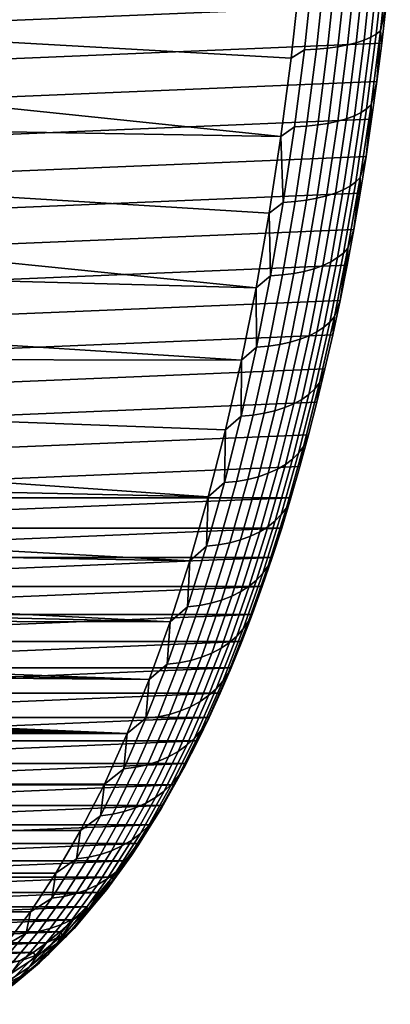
# Model space of a CAD drawing. Header units: metres. Extents: x -22 to 244, y -22 to 22.
# Tile 147 of 154: x 240.24 to 244.2, y -15.41 to -4.87. Entities that reach past the tile are written whole.
import ezdxf

# ---------------------------------------------------------------- set-up
doc = ezdxf.new("R2010")
doc.units = ezdxf.units.M
doc.layers.add('solid_10_151_023_XXX', color=7, linetype='CONTINUOUS')

msp = doc.modelspace()

# ---------------------------------------------------------------- linework, layer by layer
at = {"layer": 'solid_10_151_023_XXX'}
for points in [[(244.13887, -4.212225, 203.481781), (244.051758, -5.026424, 203.721085), (243.992706, -5.060098, 203.595215), (244.080399, -4.240445, 203.354309)], [(244.051758, -5.026424, 203.721085), (244.13887, -4.212225, 203.481781), (244.184692, -4.18158, 203.6138), (244.098236, -4.989854, 203.851364)], [(244.098236, -4.989854, 203.851364), (244.184692, -4.18158, 203.6138), (244.158737, -4.711983, 203.908417)], [(244.202744, -4.295932, 203.787537), (234.23877, -4.711983, 231.163315), (234.286819, -5.1242, 231.031311), (244.158737, -4.711983, 203.908417)], [(243.834991, -4.308103, 203.010361), (243.745911, -5.140833, 203.255112), (243.642929, -5.160167, 203.1577), (243.732361, -4.324304, 202.912033)], [(243.927765, -4.288602, 203.117523), (243.839081, -5.117564, 203.36116), (243.745911, -5.140833, 203.255112), (243.834991, -4.308103, 203.010361)], [(244.009811, -4.265981, 203.232513), (243.9216, -5.09057, 203.474869), (243.839081, -5.117564, 203.36116), (243.927765, -4.288602, 203.117523)], [(244.080399, -4.240445, 203.354309), (243.992706, -5.060098, 203.595215), (243.9216, -5.09057, 203.474869), (244.009811, -4.265981, 203.232513)], [(237.364258, -4.404583, 200.499207), (243.235611, -4.429332, 202.643768), (243.142395, -5.28444, 202.899872), (237.123276, -4.944834, 200.587158)], [(243.374908, -4.351803, 202.678452), (243.284912, -5.192981, 202.925674), (243.142395, -5.28444, 202.899872), (243.235611, -4.429332, 202.643768)], [(243.501251, -4.346254, 202.745316), (243.411392, -5.186359, 202.992233), (243.284912, -5.192981, 202.925674), (243.374908, -4.351803, 202.678452)], [(243.620773, -4.33706, 202.82341), (243.531082, -5.175388, 203.069809), (243.411392, -5.186359, 202.992233), (243.501251, -4.346254, 202.745316)], [(243.732361, -4.324304, 202.912033), (243.642929, -5.160167, 203.1577), (243.531082, -5.175388, 203.069809), (243.620773, -4.33706, 202.82341)], [(244.158737, -4.711983, 203.908417), (234.286819, -5.1242, 231.031311), (234.338867, -5.532202, 230.888306), (244.110703, -5.1242, 204.040421)], [(244.098236, -4.989854, 203.851364), (244.158737, -4.711983, 203.908417), (244.110703, -5.1242, 204.040421)], [(237.123276, -4.944834, 200.587158), (243.142395, -5.28444, 202.899872), (243.032928, -6.122859, 203.200607), (236.851685, -5.480135, 200.684631)], [(244.051758, -5.026424, 203.721085), (243.949463, -5.825357, 204.002182), (243.889709, -5.864384, 203.878174), (243.992706, -5.060098, 203.595215)], [(243.949463, -5.825357, 204.002182), (244.051758, -5.026424, 203.721085), (244.098236, -4.989854, 203.851364), (243.996674, -5.782975, 204.130402)], [(243.996674, -5.782975, 204.130402), (244.098236, -4.989854, 203.851364), (244.058655, -5.532202, 204.183426)], [(244.098236, -4.989854, 203.851364), (244.110703, -5.1242, 204.040421), (244.058655, -5.532202, 204.183426)], [(244.110703, -5.1242, 204.040421), (234.338867, -5.532202, 230.888306), (234.394882, -5.935711, 230.734421), (244.058655, -5.532202, 204.183426)], [(243.642929, -5.160167, 203.1577), (243.537903, -5.980358, 203.446274), (243.425751, -5.997999, 203.359222), (243.531082, -5.175388, 203.069809)], [(243.745911, -5.140833, 203.255112), (243.641281, -5.957952, 203.542603), (243.537903, -5.980358, 203.446274), (243.642929, -5.160167, 203.1577)], [(243.839081, -5.117564, 203.36116), (243.734924, -5.930984, 203.647339), (243.641281, -5.957952, 203.542603), (243.745911, -5.140833, 203.255112)], [(243.9216, -5.09057, 203.474869), (243.817993, -5.8997, 203.759537), (243.734924, -5.930984, 203.647339), (243.839081, -5.117564, 203.36116)], [(243.992706, -5.060098, 203.595215), (243.889709, -5.864384, 203.878174), (243.817993, -5.8997, 203.759537), (243.9216, -5.09057, 203.474869)], [(243.284912, -5.192981, 202.925674), (243.179214, -6.018388, 203.21608), (243.032928, -6.122859, 203.200607), (243.142395, -5.28444, 202.899872)], [(243.411392, -5.186359, 202.992233), (243.305817, -6.010714, 203.282272), (243.179214, -6.018388, 203.21608), (243.284912, -5.192981, 202.925674)], [(243.531082, -5.175388, 203.069809), (243.425751, -5.997999, 203.359222), (243.305817, -6.010714, 203.282272), (243.411392, -5.186359, 202.992233)], [(244.058655, -5.532202, 204.183426), (234.394882, -5.935711, 230.734421), (234.454803, -6.334379, 230.569748), (244.00264, -5.935711, 204.337326)], [(236.548965, -6.009327, 200.791138), (236.851685, -5.480135, 200.684631), (243.032928, -6.122859, 203.200607)], [(243.996674, -5.782975, 204.130402), (244.058655, -5.532202, 204.183426), (244.00264, -5.935711, 204.337326)], [(243.832245, -6.606599, 204.324188), (243.949463, -5.825357, 204.002182), (243.996674, -5.782975, 204.130402), (243.88031, -6.558534, 204.450073)], [(243.88031, -6.558534, 204.450073), (243.996674, -5.782975, 204.130402), (243.942703, -6.334379, 204.501984)], [(243.996674, -5.782975, 204.130402), (244.00264, -5.935711, 204.337326), (243.942703, -6.334379, 204.501984)], [(243.889709, -5.864384, 203.878174), (243.771729, -6.650859, 204.202362), (243.69928, -6.690912, 204.085678), (243.817993, -5.8997, 203.759537)], [(243.949463, -5.825357, 204.002182), (243.832245, -6.606599, 204.324188), (243.771729, -6.650859, 204.202362), (243.889709, -5.864384, 203.878174)], [(244.00264, -5.935711, 204.337326), (234.454803, -6.334379, 230.569748), (234.518616, -6.727903, 230.394455), (243.942703, -6.334379, 204.501984)], [(243.425751, -5.997999, 203.359222), (243.305069, -6.802394, 203.690796), (243.184891, -6.816814, 203.614532), (243.305817, -6.010714, 203.282272)], [(243.537903, -5.980358, 203.446274), (243.417587, -6.782387, 203.776855), (243.305069, -6.802394, 203.690796), (243.425751, -5.997999, 203.359222)], [(243.641281, -5.957952, 203.542603), (243.521408, -6.756976, 203.871948), (243.417587, -6.782387, 203.776855), (243.537903, -5.980358, 203.446274)], [(243.734924, -5.930984, 203.647339), (243.615585, -6.726391, 203.975204), (243.521408, -6.756976, 203.871948), (243.641281, -5.957952, 203.542603)], [(243.817993, -5.8997, 203.759537), (243.69928, -6.690912, 204.085678), (243.615585, -6.726391, 203.975204), (243.734924, -5.930984, 203.647339)], [(236.548965, -6.009327, 200.791138), (243.032928, -6.122859, 203.200607), (242.907578, -6.941963, 203.545013), (236.214783, -6.530899, 200.90596)], [(243.179214, -6.018388, 203.21608), (243.058136, -6.825517, 203.548767), (243.032928, -6.122859, 203.200607)], [(243.305817, -6.010714, 203.282272), (243.184891, -6.816814, 203.614532), (243.058136, -6.825517, 203.548767), (243.179214, -6.018388, 203.21608)], [(243.058136, -6.825517, 203.548767), (242.907578, -6.941963, 203.545013), (243.032928, -6.122859, 203.200607)], [(243.942703, -6.334379, 204.501984), (234.518616, -6.727903, 230.394455), (234.586227, -7.115896, 230.208679), (243.878891, -6.727903, 204.677277)], [(243.88031, -6.558534, 204.450073), (243.942703, -6.334379, 204.501984), (243.878891, -6.727903, 204.677277)], [(236.214783, -6.530899, 200.90596), (242.907578, -6.941963, 203.545013), (242.766708, -7.739284, 203.932068), (235.849075, -7.04295, 201.028152)], [(243.832245, -6.606599, 204.324188), (243.7005, -7.367777, 204.686172), (243.639099, -7.417137, 204.566757), (243.771729, -6.650859, 204.202362)], [(243.7005, -7.367777, 204.686172), (243.832245, -6.606599, 204.324188), (243.88031, -6.558534, 204.450073), (243.749527, -7.314174, 204.809418)], [(243.749527, -7.314174, 204.809418), (243.88031, -6.558534, 204.450073), (243.811279, -7.115896, 204.863052)], [(243.88031, -6.558534, 204.450073), (243.878891, -6.727903, 204.677277), (243.811279, -7.115896, 204.863052)], [(243.878891, -6.727903, 204.677277), (234.586227, -7.115896, 230.208679), (234.657608, -7.498089, 230.012573), (243.811279, -7.115896, 204.863052)], [(243.615585, -6.726391, 203.975204), (243.481461, -7.501371, 204.343735), (243.386658, -7.53548, 204.242157), (243.521408, -6.756976, 203.871948)], [(243.69928, -6.690912, 204.085678), (243.565857, -7.461803, 204.452255), (243.481461, -7.501371, 204.343735), (243.615585, -6.726391, 203.975204)], [(243.771729, -6.650859, 204.202362), (243.639099, -7.417137, 204.566757), (243.565857, -7.461803, 204.452255), (243.69928, -6.690912, 204.085678)], [(243.058136, -6.825517, 203.548767), (242.922028, -7.611917, 203.922729), (242.907578, -6.941963, 203.545013)], [(243.184891, -6.816814, 203.614532), (243.04895, -7.602212, 203.988022), (242.922028, -7.611917, 203.922729), (243.058136, -6.825517, 203.548767)], [(243.305069, -6.802394, 203.690796), (243.169418, -7.586131, 204.063492), (243.04895, -7.602212, 203.988022), (243.184891, -6.816814, 203.614532)], [(243.417587, -6.782387, 203.776855), (243.282333, -7.563819, 204.148453), (243.169418, -7.586131, 204.063492), (243.305069, -6.802394, 203.690796)], [(243.521408, -6.756976, 203.871948), (243.386658, -7.53548, 204.242157), (243.282333, -7.563819, 204.148453), (243.417587, -6.782387, 203.776855)], [(242.922028, -7.611917, 203.922729), (242.766708, -7.739284, 203.932068), (242.907578, -6.941963, 203.545013)], [(235.452026, -7.543441, 201.156464), (235.849075, -7.04295, 201.028152), (242.766708, -7.739284, 203.932068)], [(243.811279, -7.115896, 204.863052), (234.657608, -7.498089, 230.012573), (234.732697, -7.874238, 229.806259), (243.739899, -7.498089, 205.059158)], [(243.749527, -7.314174, 204.809418), (243.811279, -7.115896, 204.863052), (243.739899, -7.498089, 205.059158)], [(243.7005, -7.367777, 204.686172), (243.554611, -8.10658, 205.08699), (243.492233, -8.160889, 204.970261), (243.639099, -7.417137, 204.566757)], [(243.554611, -8.10658, 205.08699), (243.7005, -7.367777, 204.686172), (243.749527, -7.314174, 204.809418), (243.604706, -8.047601, 205.207321)], [(243.604706, -8.047601, 205.207321), (243.749527, -7.314174, 204.809418), (243.66481, -7.874238, 205.265488)], [(243.749527, -7.314174, 204.809418), (243.739899, -7.498089, 205.059158), (243.66481, -7.874238, 205.265488)], [(243.565857, -7.461803, 204.452255), (243.418106, -8.210034, 204.8582), (243.332916, -8.25357, 204.751831), (243.481461, -7.501371, 204.343735)], [(243.639099, -7.417137, 204.566757), (243.492233, -8.160889, 204.970261), (243.418106, -8.210034, 204.8582), (243.565857, -7.461803, 204.452255)], [(243.739899, -7.498089, 205.059158), (234.732697, -7.874238, 229.806259), (234.811417, -8.243868, 229.589981), (243.66481, -7.874238, 205.265488)], [(235.452026, -7.543441, 201.156464), (242.766708, -7.739284, 203.932068), (242.610733, -8.512402, 204.360611), (235.024551, -8.02975, 201.28923)], [(243.282333, -7.563819, 204.148453), (243.132568, -8.322279, 204.559952), (243.019211, -8.346828, 204.476196), (243.169418, -7.586131, 204.063492)], [(243.386658, -7.53548, 204.242157), (243.237457, -8.291099, 204.6521), (243.132568, -8.322279, 204.559952), (243.282333, -7.563819, 204.148453)], [(243.481461, -7.501371, 204.343735), (243.332916, -8.25357, 204.751831), (243.237457, -8.291099, 204.6521), (243.386658, -7.53548, 204.242157)], [(242.922028, -7.611917, 203.922729), (242.771301, -8.375201, 204.336838), (242.766708, -7.739284, 203.932068)], [(243.04895, -7.602212, 203.988022), (242.898422, -8.364523, 204.401596), (242.771301, -8.375201, 204.336838), (242.922028, -7.611917, 203.922729)], [(243.169418, -7.586131, 204.063492), (243.019211, -8.346828, 204.476196), (242.898422, -8.364523, 204.401596), (243.04895, -7.602212, 203.988022)], [(242.771301, -8.375201, 204.336838), (242.610733, -8.512402, 204.360611), (242.766708, -7.739284, 203.932068)], [(243.66481, -7.874238, 205.265488), (234.811417, -8.243868, 229.589981), (234.893723, -8.606792, 229.363861), (243.58609, -8.243868, 205.481766)], [(243.604706, -8.047601, 205.207321), (243.66481, -7.874238, 205.265488), (243.58609, -8.243868, 205.481766)], [(234.568039, -8.499145, 201.424454), (235.024551, -8.02975, 201.28923), (242.610733, -8.512402, 204.360611)], [(243.554611, -8.10658, 205.08699), (243.395035, -8.820763, 205.525452), (243.331573, -8.879856, 205.411652), (243.492233, -8.160889, 204.970261)], [(243.395035, -8.820763, 205.525452), (243.554611, -8.10658, 205.08699), (243.604706, -8.047601, 205.207321), (243.446274, -8.756588, 205.642593)], [(243.446274, -8.756588, 205.642593), (243.604706, -8.047601, 205.207321), (243.58609, -8.243868, 205.481766), (243.503799, -8.606792, 205.70787)], [(243.418106, -8.210034, 204.8582), (243.256485, -8.933331, 205.302261), (243.170441, -8.980702, 205.198242), (243.332916, -8.25357, 204.751831)], [(243.492233, -8.160889, 204.970261), (243.331573, -8.879856, 205.411652), (243.256485, -8.933331, 205.302261), (243.418106, -8.210034, 204.8582)], [(243.58609, -8.243868, 205.481766), (234.893723, -8.606792, 229.363861), (234.979553, -8.962783, 229.128036), (243.503799, -8.606792, 205.70787)], [(243.237457, -8.291099, 204.6521), (243.074234, -9.021537, 205.10054), (242.968735, -9.055465, 205.010071), (243.132568, -8.322279, 204.559952)], [(243.332916, -8.25357, 204.751831), (243.170441, -8.980702, 205.198242), (243.074234, -9.021537, 205.10054), (243.237457, -8.291099, 204.6521)], [(242.898422, -8.364523, 204.401596), (242.733749, -9.10143, 204.854004), (242.60643, -9.11305, 204.789825), (242.771301, -8.375201, 204.336838)], [(242.771301, -8.375201, 204.336838), (242.60643, -9.11305, 204.789825), (242.610733, -8.512402, 204.360611)], [(243.019211, -8.346828, 204.476196), (242.854889, -9.082177, 204.927643), (242.733749, -9.10143, 204.854004), (242.898422, -8.364523, 204.401596)], [(243.132568, -8.322279, 204.559952), (242.968735, -9.055465, 205.010071), (242.854889, -9.082177, 204.927643), (243.019211, -8.346828, 204.476196)], [(234.568039, -8.499145, 201.424454), (242.610733, -8.512402, 204.360611), (242.44014, -9.258834, 204.829285), (234.085022, -8.948323, 201.559616)], [(242.60643, -9.11305, 204.789825), (242.44014, -9.258834, 204.829285), (242.610733, -8.512402, 204.360611)], [(243.503799, -8.606792, 205.70787), (234.979553, -8.962783, 229.128036), (235.068802, -9.311354, 228.882843), (243.417969, -8.962783, 205.943695)], [(243.446274, -8.756588, 205.642593), (243.503799, -8.606792, 205.70787), (243.417969, -8.962783, 205.943695)], [(243.395035, -8.820763, 205.525452), (243.222229, -9.508157, 206.000214), (243.157623, -9.571856, 205.889603), (243.331573, -8.879856, 205.411652)], [(243.222229, -9.508157, 206.000214), (243.395035, -8.820763, 205.525452), (243.446274, -8.756588, 205.642593), (243.274734, -9.438981, 206.113907)], [(243.274734, -9.438981, 206.113907), (243.446274, -8.756588, 205.642593), (243.417969, -8.962783, 205.943695), (243.32872, -9.311354, 206.188904)], [(234.085022, -8.948323, 201.559616), (242.44014, -9.258834, 204.829285), (242.255524, -9.976075, 205.336517), (233.578903, -9.373989, 201.691818)], [(243.256485, -8.933331, 205.302261), (243.081482, -9.629498, 205.783081), (242.994507, -9.68056, 205.68161), (243.170441, -8.980702, 205.198242)], [(243.331573, -8.879856, 205.411652), (243.157623, -9.571856, 205.889603), (243.081482, -9.629498, 205.783081), (243.256485, -8.933331, 205.302261)], [(243.417969, -8.962783, 205.943695), (235.068802, -9.311354, 228.882843), (235.161423, -9.652357, 228.628357), (243.32872, -9.311354, 206.188904)], [(242.968735, -9.055465, 205.010071), (242.791336, -9.761149, 205.497467), (242.676971, -9.789943, 205.416473), (242.854889, -9.082177, 204.927643)], [(243.074234, -9.021537, 205.10054), (242.897507, -9.724578, 205.586121), (242.791336, -9.761149, 205.497467), (242.968735, -9.055465, 205.010071)], [(243.170441, -8.980702, 205.198242), (242.994507, -9.68056, 205.68161), (242.897507, -9.724578, 205.586121), (243.074234, -9.021537, 205.10054)], [(242.733749, -9.10143, 204.854004), (242.55545, -9.810697, 205.343872), (242.427902, -9.823221, 205.280319), (242.60643, -9.11305, 204.789825)], [(242.60643, -9.11305, 204.789825), (242.427902, -9.823221, 205.280319), (242.44014, -9.258834, 204.829285)], [(242.854889, -9.082177, 204.927643), (242.676971, -9.789943, 205.416473), (242.55545, -9.810697, 205.343872), (242.733749, -9.10143, 204.854004)], [(242.427902, -9.823221, 205.280319), (242.255524, -9.976075, 205.336517), (242.44014, -9.258834, 204.829285)], [(233.054276, -9.772777, 201.817841), (233.578903, -9.373989, 201.691818), (242.255524, -9.976075, 205.336517)], [(243.32872, -9.311354, 206.188904), (235.161423, -9.652357, 228.628357), (235.257355, -9.98556, 228.364792), (243.236099, -9.652357, 206.443375)], [(243.274734, -9.438981, 206.113907), (243.32872, -9.311354, 206.188904), (243.236099, -9.652357, 206.443375)], [(243.036743, -10.166676, 206.509842), (243.222229, -9.508157, 206.000214), (243.274734, -9.438981, 206.113907), (243.090591, -10.092709, 206.619827)], [(243.090591, -10.092709, 206.619827), (243.274734, -9.438981, 206.113907), (243.236099, -9.652357, 206.443375), (243.140167, -9.98556, 206.70694)], [(243.157623, -9.571856, 205.889603), (242.970886, -10.234786, 206.402649), (242.893631, -10.296421, 206.29921), (243.081482, -9.629498, 205.783081)], [(243.222229, -9.508157, 206.000214), (243.036743, -10.166676, 206.509842), (242.970886, -10.234786, 206.402649), (243.157623, -9.571856, 205.889603)], [(243.236099, -9.652357, 206.443375), (235.257355, -9.98556, 228.364792), (243.140167, -9.98556, 206.70694)], [(242.994507, -9.68056, 205.68161), (242.805664, -10.35102, 206.20047), (242.707794, -10.398085, 206.107346), (242.897507, -9.724578, 205.586121)], [(243.081482, -9.629498, 205.783081), (242.893631, -10.296421, 206.29921), (242.805664, -10.35102, 206.20047), (242.994507, -9.68056, 205.68161)], [(233.054276, -9.772777, 201.817841), (242.255524, -9.976075, 205.336517), (242.05748, -10.661752, 205.88063), (232.516769, -10.141634, 201.934341)], [(242.676971, -9.789943, 205.416473), (242.485977, -10.467978, 205.941208), (242.364075, -10.490169, 205.86972), (242.55545, -9.810697, 205.343872)], [(242.791336, -9.761149, 205.497467), (242.600906, -10.43719, 206.02066), (242.485977, -10.467978, 205.941208), (242.676971, -9.789943, 205.416473)], [(242.897507, -9.724578, 205.586121), (242.707794, -10.398085, 206.107346), (242.600906, -10.43719, 206.02066), (242.791336, -9.761149, 205.497467)], [(242.55545, -9.810697, 205.343872), (242.364075, -10.490169, 205.86972), (242.236267, -10.503561, 205.806839), (242.427902, -9.823221, 205.280319)], [(242.427902, -9.823221, 205.280319), (242.236267, -10.503561, 205.806839), (242.255524, -9.976075, 205.336517)], [(243.140167, -9.98556, 206.70694), (235.257355, -9.98556, 228.364792), (235.356476, -10.310531, 228.092453)], [(243.140167, -9.98556, 206.70694), (235.356476, -10.310531, 228.092453), (243.041046, -10.310531, 206.979279)], [(242.236267, -10.503561, 205.806839), (242.05748, -10.661752, 205.88063), (242.255524, -9.976075, 205.336517)], [(243.090591, -10.092709, 206.619827), (243.140167, -9.98556, 206.70694), (243.041046, -10.310531, 206.979279)], [(242.839127, -10.794318, 207.05278), (243.036743, -10.166676, 206.509842), (243.090591, -10.092709, 206.619827), (242.894424, -10.715785, 207.158813)], [(242.894424, -10.715785, 207.158813), (243.090591, -10.092709, 206.619827), (243.041046, -10.310531, 206.979279), (242.938782, -10.627112, 207.260254)], [(231.972717, -10.478159, 202.038132), (232.516769, -10.141634, 201.934341), (242.05748, -10.661752, 205.88063)], [(243.036743, -10.166676, 206.509842), (242.839127, -10.794318, 207.05278), (242.771942, -10.866633, 206.949219), (242.970886, -10.234786, 206.402649)], [(243.041046, -10.310531, 206.979279), (235.356476, -10.310531, 228.092453), (235.45874, -10.627112, 227.811478)], [(243.041046, -10.310531, 206.979279), (235.45874, -10.627112, 227.811478), (242.938782, -10.627112, 207.260254)], [(242.893631, -10.296421, 206.29921), (242.693481, -10.932074, 206.849075), (242.604462, -10.990043, 206.753265), (242.805664, -10.35102, 206.20047)], [(242.970886, -10.234786, 206.402649), (242.771942, -10.866633, 206.949219), (242.693481, -10.932074, 206.849075), (242.893631, -10.296421, 206.29921)], [(242.707794, -10.398085, 206.107346), (242.505676, -11.040014, 206.662643), (242.398041, -11.081532, 206.578049), (242.600906, -10.43719, 206.02066)], [(242.805664, -10.35102, 206.20047), (242.604462, -10.990043, 206.753265), (242.505676, -11.040014, 206.662643), (242.707794, -10.398085, 206.107346)], [(231.972717, -10.478159, 202.038132), (242.05748, -10.661752, 205.88063), (241.846634, -11.313816, 206.45993), (231.427963, -10.78121, 202.126556)], [(242.364075, -10.490169, 205.86972), (242.160172, -11.137782, 206.429932), (242.032104, -11.152001, 206.367767), (242.236267, -10.503561, 205.806839)], [(242.236267, -10.503561, 205.806839), (242.032104, -11.152001, 206.367767), (242.05748, -10.661752, 205.88063)], [(242.485977, -10.467978, 205.941208), (242.282516, -11.114222, 206.500244), (242.160172, -11.137782, 206.429932), (242.364075, -10.490169, 205.86972)], [(242.600906, -10.43719, 206.02066), (242.398041, -11.081532, 206.578049), (242.282516, -11.114222, 206.500244), (242.485977, -10.467978, 205.941208)], [(242.938782, -10.627112, 207.260254), (235.45874, -10.627112, 227.811478), (235.564072, -10.935073, 227.522095)], [(242.938782, -10.627112, 207.260254), (235.564072, -10.935073, 227.522095), (242.83345, -10.935073, 207.549637)], [(242.894424, -10.715785, 207.158813), (242.938782, -10.627112, 207.260254), (242.83345, -10.935073, 207.549637)], [(242.032104, -11.152001, 206.367767), (241.846634, -11.313816, 206.45993), (242.05748, -10.661752, 205.88063)], [(242.62999, -11.389178, 207.62738), (242.839127, -10.794318, 207.05278), (242.894424, -10.715785, 207.158813), (242.686798, -11.306317, 207.729233)], [(242.686798, -11.306317, 207.729233), (242.894424, -10.715785, 207.158813), (242.83345, -10.935073, 207.549637)], [(230.888046, -11.050564, 202.197556), (231.427963, -10.78121, 202.126556), (241.846634, -11.313816, 206.45993)], [(242.839127, -10.794318, 207.05278), (242.62999, -11.389178, 207.62738), (242.561401, -11.465479, 207.527679), (242.771942, -10.866633, 206.949219)], [(242.83345, -10.935073, 207.549637), (235.564072, -10.935073, 227.522095), (235.672348, -11.234073, 227.224609)], [(242.83345, -10.935073, 207.549637), (235.672348, -11.234073, 227.224609), (242.725174, -11.234073, 207.847137)], [(242.693481, -10.932074, 206.849075), (242.481674, -11.534526, 207.431015), (242.391525, -11.59569, 207.338287), (242.604462, -10.990043, 206.753265)], [(242.771942, -10.866633, 206.949219), (242.561401, -11.465479, 207.527679), (242.481674, -11.534526, 207.431015), (242.693481, -10.932074, 206.849075)], [(242.686798, -11.306317, 207.729233), (242.83345, -10.935073, 207.549637), (242.725174, -11.234073, 207.847137)], [(230.357376, -11.287103, 202.249817), (230.888046, -11.050564, 202.197556), (241.846634, -11.313816, 206.45993)], [(242.505676, -11.040014, 206.662643), (242.291779, -11.648415, 207.25032), (242.183334, -11.692222, 207.167938), (242.398041, -11.081532, 206.578049)], [(242.604462, -10.990043, 206.753265), (242.391525, -11.59569, 207.338287), (242.291779, -11.648415, 207.25032), (242.505676, -11.040014, 206.662643)], [(242.160172, -11.137782, 206.429932), (241.944366, -11.751571, 207.022827), (241.816025, -11.766573, 206.961411), (242.032104, -11.152001, 206.367767)], [(242.032104, -11.152001, 206.367767), (241.816025, -11.766573, 206.961411), (241.846634, -11.313816, 206.45993)], [(242.282516, -11.114222, 206.500244), (242.067169, -11.726711, 207.091873), (241.944366, -11.751571, 207.022827), (242.160172, -11.137782, 206.429932)], [(242.398041, -11.081532, 206.578049), (242.183334, -11.692222, 207.167938), (242.067169, -11.726711, 207.091873), (242.282516, -11.114222, 206.500244)], [(242.725174, -11.234073, 207.847137), (235.672348, -11.234073, 227.224609), (235.783493, -11.523905, 226.91922)], [(242.725174, -11.234073, 207.847137), (235.783493, -11.523905, 226.91922), (242.614014, -11.523905, 208.152527)], [(242.686798, -11.306317, 207.729233), (242.725174, -11.234073, 207.847137), (242.614014, -11.523905, 208.152527)], [(230.357376, -11.287103, 202.249817), (241.846634, -11.313816, 206.45993), (241.623581, -11.930378, 207.072769), (229.83902, -11.492523, 202.282745)], [(241.816025, -11.766573, 206.961411), (241.623581, -11.930378, 207.072769), (241.846634, -11.313816, 206.45993)], [(242.409958, -11.94945, 208.231918), (242.62999, -11.389178, 207.62738), (242.686798, -11.306317, 207.729233), (242.468369, -11.862514, 208.329361)], [(242.468369, -11.862514, 208.329361), (242.686798, -11.306317, 207.729233), (242.614014, -11.523905, 208.152527)], [(242.561401, -11.465479, 207.527679), (242.339905, -12.029505, 208.136261), (242.258835, -12.101948, 208.043259), (242.481674, -11.534526, 207.431015)], [(242.62999, -11.389178, 207.62738), (242.409958, -11.94945, 208.231918), (242.339905, -12.029505, 208.136261), (242.561401, -11.465479, 207.527679)], [(229.334534, -11.669112, 202.29628), (229.83902, -11.492523, 202.282745), (241.623581, -11.930378, 207.072769)], [(242.614014, -11.523905, 208.152527), (235.783493, -11.523905, 226.91922), (235.897446, -11.804362, 226.60614)], [(242.614014, -11.523905, 208.152527), (235.897446, -11.804362, 226.60614), (242.500061, -11.804362, 208.465591)], [(242.481674, -11.534526, 207.431015), (242.258835, -12.101948, 208.043259), (242.167511, -12.166121, 207.953781), (242.391525, -11.59569, 207.338287)], [(242.468369, -11.862514, 208.329361), (242.614014, -11.523905, 208.152527), (242.500061, -11.804362, 208.465591)], [(228.844177, -11.81937, 202.290634), (229.334534, -11.669112, 202.29628), (241.623581, -11.930378, 207.072769)], [(242.183334, -11.692222, 207.167938), (241.957443, -12.267401, 207.788559), (241.840622, -12.303588, 207.714325), (242.067169, -11.726711, 207.091873)], [(242.291779, -11.648415, 207.25032), (242.066742, -12.221439, 207.868622), (241.957443, -12.267401, 207.788559), (242.183334, -11.692222, 207.167938)], [(242.391525, -11.59569, 207.338287), (242.167511, -12.166121, 207.953781), (242.066742, -12.221439, 207.868622), (242.291779, -11.648415, 207.25032)], [(241.944366, -11.751571, 207.022827), (241.717346, -12.32967, 207.646591), (241.588715, -12.34541, 207.585983), (241.816025, -11.766573, 206.961411)], [(241.816025, -11.766573, 206.961411), (241.588715, -12.34541, 207.585983), (241.623581, -11.930378, 207.072769)], [(242.067169, -11.726711, 207.091873), (241.840622, -12.303588, 207.714325), (241.717346, -12.32967, 207.646591), (241.944366, -11.751571, 207.022827)], [(228.844177, -11.81937, 202.290634), (241.623581, -11.930378, 207.072769), (241.389053, -12.509411, 207.717148), (228.367523, -11.94566, 202.26619)], [(242.500061, -11.804362, 208.465591), (235.897446, -11.804362, 226.60614), (236.014099, -12.075207, 226.28566)], [(242.500061, -11.804362, 208.465591), (236.014099, -12.075207, 226.28566), (242.383423, -12.075207, 208.786072)], [(242.179703, -12.473433, 208.864532), (242.409958, -11.94945, 208.231918), (242.468369, -11.862514, 208.329361), (242.239792, -12.382683, 208.957382)], [(242.239792, -12.382683, 208.957382), (242.468369, -11.862514, 208.329361), (242.383423, -12.075207, 208.786072)], [(242.468369, -11.862514, 208.329361), (242.500061, -11.804362, 208.465591), (242.383423, -12.075207, 208.786072)], [(227.903259, -12.050183, 202.223297), (228.367523, -11.94566, 202.26619), (241.389053, -12.509411, 207.717148)], [(241.588715, -12.34541, 207.585983), (241.389053, -12.509411, 207.717148), (241.623581, -11.930378, 207.072769)], [(242.409958, -11.94945, 208.231918), (242.179703, -12.473433, 208.864532), (242.108109, -12.556997, 208.773102), (242.339905, -12.029505, 208.136261)], [(227.450058, -12.134744, 202.162201), (227.903259, -12.050183, 202.223297), (241.389053, -12.509411, 207.717148)], [(242.383423, -12.075207, 208.786072), (236.014099, -12.075207, 226.28566), (236.133316, -12.336155, 225.958099)], [(242.383423, -12.075207, 208.786072), (236.133316, -12.336155, 225.958099), (242.264191, -12.336155, 209.113632)], [(242.258835, -12.101948, 208.043259), (242.02565, -12.632617, 208.683945), (241.933075, -12.699603, 208.597855), (242.167511, -12.166121, 207.953781)], [(242.339905, -12.029505, 208.136261), (242.108109, -12.556997, 208.773102), (242.02565, -12.632617, 208.683945), (242.258835, -12.101948, 208.043259)], [(242.239792, -12.382683, 208.957382), (242.383423, -12.075207, 208.786072), (242.264191, -12.336155, 209.113632)], [(226.568588, -12.249748, 201.985397), (227.005829, -12.200898, 202.082962), (241.389053, -12.509411, 207.717148)], [(227.005829, -12.200898, 202.082962), (227.450058, -12.134744, 202.162201), (241.389053, -12.509411, 207.717148)], [(242.167511, -12.166121, 207.953781), (241.933075, -12.699603, 208.597855), (241.831238, -12.757348, 208.515625), (242.066742, -12.221439, 207.868622)], [(225.706558, -12.298071, 201.733124), (241.389053, -12.509411, 207.717148), (114.154709, -12.509304, 161.407501)], [(225.706558, -12.298071, 201.733124), (226.136169, -12.282031, 201.869019), (241.389053, -12.509411, 207.717148)], [(226.136169, -12.282031, 201.869019), (226.568588, -12.249748, 201.985397), (241.389053, -12.509411, 207.717148)], [(241.840622, -12.303588, 207.714325), (241.603546, -12.843099, 208.365677), (241.479767, -12.870324, 208.299332), (241.717346, -12.32967, 207.646591)], [(241.957443, -12.267401, 207.788559), (241.721069, -12.805326, 208.438004), (241.603546, -12.843099, 208.365677), (241.840622, -12.303588, 207.714325)], [(242.066742, -12.221439, 207.868622), (241.831238, -12.757348, 208.515625), (241.721069, -12.805326, 208.438004), (241.957443, -12.267401, 207.788559)], [(242.264191, -12.336155, 209.113632), (236.133316, -12.336155, 225.958099), (236.255051, -12.587052, 225.623657)], [(242.264191, -12.336155, 209.113632), (236.255051, -12.587052, 225.623657), (242.142471, -12.587052, 209.44809)], [(241.717346, -12.32967, 207.646591), (241.479767, -12.870324, 208.299332), (241.35083, -12.886755, 208.239548), (241.588715, -12.34541, 207.585983)], [(241.588715, -12.34541, 207.585983), (241.35083, -12.886755, 208.239548), (241.389053, -12.509411, 207.717148)], [(241.939926, -12.959533, 209.5233), (242.179703, -12.473433, 208.864532), (242.239792, -12.382683, 208.957382), (242.00177, -12.865248, 209.611359)], [(242.00177, -12.865248, 209.611359), (242.239792, -12.382683, 208.957382), (242.142471, -12.587052, 209.44809)], [(242.239792, -12.382683, 208.957382), (242.264191, -12.336155, 209.113632), (242.142471, -12.587052, 209.44809)], [(241.143799, -13.049058, 208.390976), (113.909454, -13.048974, 162.081345), (114.154709, -12.509304, 161.407501), (241.389053, -12.509411, 207.717148)], [(241.35083, -12.886755, 208.239548), (241.143799, -13.049058, 208.390976), (241.389053, -12.509411, 207.717148)], [(242.179703, -12.473433, 208.864532), (241.939926, -12.959533, 209.5233), (241.86673, -13.046354, 209.436295), (242.108109, -12.556997, 208.773102)], [(242.142471, -12.587052, 209.44809), (236.255051, -12.587052, 225.623657), (236.379196, -12.827742, 225.282532)], [(242.142471, -12.587052, 209.44809), (236.379196, -12.827742, 225.282532), (242.018311, -12.827742, 209.7892)], [(242.02565, -12.632617, 208.683945), (241.782822, -13.124921, 209.351135), (241.688965, -13.194518, 209.268585), (241.933075, -12.699603, 208.597855)], [(242.108109, -12.556997, 208.773102), (241.86673, -13.046354, 209.436295), (241.782822, -13.124921, 209.351135), (242.02565, -12.632617, 208.683945)], [(242.00177, -12.865248, 209.611359), (242.142471, -12.587052, 209.44809), (242.018311, -12.827742, 209.7892)], [(241.933075, -12.699603, 208.597855), (241.688965, -13.194518, 209.268585), (241.586014, -13.254513, 209.189392), (241.831238, -12.757348, 208.515625)], [(242.018311, -12.827742, 209.7892), (236.379196, -12.827742, 225.282532), (236.505615, -13.057894, 224.935196)], [(242.018311, -12.827742, 209.7892), (236.505615, -13.057894, 224.935196), (241.891891, -13.057894, 210.136536)], [(241.603546, -12.843099, 208.365677), (241.356674, -13.343605, 209.043976), (241.232361, -13.371892, 208.979065), (241.479767, -12.870324, 208.299332)], [(241.721069, -12.805326, 208.438004), (241.474915, -13.30436, 209.114304), (241.356674, -13.343605, 209.043976), (241.603546, -12.843099, 208.365677)], [(241.831238, -12.757348, 208.515625), (241.586014, -13.254513, 209.189392), (241.474915, -13.30436, 209.114304), (241.721069, -12.805326, 208.438004)], [(242.00177, -12.865248, 209.611359), (242.018311, -12.827742, 209.7892), (241.891891, -13.057894, 210.136536)], [(241.479767, -12.870324, 208.299332), (241.232361, -13.371892, 208.979065), (241.103104, -13.388964, 208.920151), (241.35083, -12.886755, 208.239548)], [(241.35083, -12.886755, 208.239548), (241.103104, -13.388964, 208.920151), (241.143799, -13.049058, 208.390976)], [(241.69136, -13.406276, 210.206238), (241.939926, -12.959533, 209.5233), (242.00177, -12.865248, 209.611359), (241.755005, -13.30874, 210.289337)], [(241.755005, -13.30874, 210.289337), (242.00177, -12.865248, 209.611359), (241.891891, -13.057894, 210.136536)], [(240.888565, -13.547657, 209.092194), (113.654228, -13.547587, 162.782562), (113.909454, -13.048974, 162.081345), (241.143799, -13.049058, 208.390976)], [(241.891891, -13.057894, 210.136536), (236.505615, -13.057894, 224.935196), (236.634247, -13.277403, 224.581818)], [(241.891891, -13.057894, 210.136536), (236.634247, -13.277403, 224.581818), (241.763275, -13.277403, 210.489914)], [(241.103104, -13.388964, 208.920151), (240.888565, -13.547657, 209.092194), (241.143799, -13.049058, 208.390976)], [(241.86673, -13.046354, 209.436295), (241.616486, -13.49609, 210.12381), (241.531067, -13.577365, 210.042786), (241.782822, -13.124921, 209.351135)], [(241.939926, -12.959533, 209.5233), (241.69136, -13.406276, 210.206238), (241.616486, -13.49609, 210.12381), (241.86673, -13.046354, 209.436295)], [(241.755005, -13.30874, 210.289337), (241.891891, -13.057894, 210.136536), (241.763275, -13.277403, 210.489914)], [(241.782822, -13.124921, 209.351135), (241.531067, -13.577365, 210.042786), (241.435883, -13.649362, 209.963898), (241.688965, -13.194518, 209.268585)], [(241.586014, -13.254513, 209.189392), (241.331787, -13.711425, 209.887878), (241.219727, -13.76299, 209.815414), (241.474915, -13.30436, 209.114304)], [(241.688965, -13.194518, 209.268585), (241.435883, -13.649362, 209.963898), (241.331787, -13.711425, 209.887878), (241.586014, -13.254513, 209.189392)], [(241.763275, -13.277403, 210.489914), (236.634247, -13.277403, 224.581818), (236.764999, -13.486154, 224.22258)], [(241.763275, -13.277403, 210.489914), (236.764999, -13.486154, 224.22258), (241.632523, -13.486154, 210.849167)], [(241.232361, -13.371892, 208.979065), (240.975876, -13.83285, 209.683731), (240.846298, -13.85051, 209.625732), (241.103104, -13.388964, 208.920151)], [(241.356674, -13.343605, 209.043976), (241.100739, -13.803588, 209.747162), (240.975876, -13.83285, 209.683731), (241.232361, -13.371892, 208.979065)], [(241.474915, -13.30436, 209.114304), (241.219727, -13.76299, 209.815414), (241.100739, -13.803588, 209.747162), (241.356674, -13.343605, 209.043976)], [(241.434753, -13.812304, 210.91127), (241.69136, -13.406276, 210.206238), (241.755005, -13.30874, 210.289337), (241.500259, -13.711815, 210.989227)], [(241.500259, -13.711815, 210.989227), (241.755005, -13.30874, 210.289337), (241.632523, -13.486154, 210.849167)], [(241.755005, -13.30874, 210.289337), (241.763275, -13.277403, 210.489914), (241.632523, -13.486154, 210.849167)], [(241.103104, -13.388964, 208.920151), (240.846298, -13.85051, 209.625732), (240.888565, -13.547657, 209.092194)], [(241.69136, -13.406276, 210.206238), (241.434753, -13.812304, 210.91127), (241.35817, -13.904839, 210.833557), (241.616486, -13.49609, 210.12381)], [(240.624191, -14.003633, 209.818588), (113.389839, -14.003574, 163.508957), (113.654228, -13.547587, 162.782562), (240.888565, -13.547657, 209.092194)], [(241.632523, -13.486154, 210.849167), (236.764999, -13.486154, 224.22258), (236.89769, -13.683827, 223.858017)], [(241.632523, -13.486154, 210.849167), (236.89769, -13.683827, 223.858017), (241.499832, -13.683827, 211.213715)], [(240.846298, -13.85051, 209.625732), (240.624191, -14.003633, 209.818588), (240.888565, -13.547657, 209.092194)], [(241.531067, -13.577365, 210.042786), (241.271194, -13.988575, 210.756805), (241.174622, -14.062752, 210.681717), (241.435883, -13.649362, 209.963898)], [(241.616486, -13.49609, 210.12381), (241.35817, -13.904839, 210.833557), (241.271194, -13.988575, 210.756805), (241.531067, -13.577365, 210.042786)], [(241.500259, -13.711815, 210.989227), (241.632523, -13.486154, 210.849167), (241.499832, -13.683827, 211.213715)], [(241.499832, -13.683827, 211.213715), (236.89769, -13.683827, 223.858017), (237.032257, -13.870348, 223.488281)], [(241.499832, -13.683827, 211.213715), (237.032257, -13.870348, 223.488281), (241.365265, -13.870348, 211.58345)], [(241.435883, -13.649362, 209.963898), (241.174622, -14.062752, 210.681717), (241.069336, -14.126695, 210.608963), (241.331787, -13.711425, 209.887878)], [(241.500259, -13.711815, 210.989227), (241.499832, -13.683827, 211.213715), (241.365265, -13.870348, 211.58345)], [(241.219727, -13.76299, 209.815414), (240.956299, -14.179822, 210.5392), (240.836517, -14.22165, 210.473083), (241.100739, -13.803588, 209.747162)], [(241.331787, -13.711425, 209.887878), (241.069336, -14.126695, 210.608963), (240.956299, -14.179822, 210.5392), (241.219727, -13.76299, 209.815414)], [(241.170883, -14.176386, 211.636246), (241.434753, -13.812304, 210.91127), (241.500259, -13.711815, 210.989227), (241.238312, -14.073247, 211.708923)], [(241.238312, -14.073247, 211.708923), (241.500259, -13.711815, 210.989227), (241.365265, -13.870348, 211.58345)], [(241.365265, -13.870348, 211.58345), (237.032257, -13.870348, 223.488281), (237.16864, -14.045617, 223.113571)], [(241.365265, -13.870348, 211.58345), (237.16864, -14.045617, 223.113571), (241.228882, -14.045617, 211.95816)], [(240.975876, -13.83285, 209.683731), (240.711105, -14.251799, 210.411194), (240.581192, -14.269993, 210.354111), (240.846298, -13.85051, 209.625732)], [(240.846298, -13.85051, 209.625732), (240.581192, -14.269993, 210.354111), (240.624191, -14.003633, 209.818588)], [(241.100739, -13.803588, 209.747162), (240.836517, -14.22165, 210.473083), (240.711105, -14.251799, 210.411194), (240.975876, -13.83285, 209.683731)], [(241.35817, -13.904839, 210.833557), (241.092529, -14.271358, 211.563385), (241.003952, -14.357303, 211.491043), (241.271194, -13.988575, 210.756805)], [(241.434753, -13.812304, 210.91127), (241.170883, -14.176386, 211.636246), (241.092529, -14.271358, 211.563385), (241.35817, -13.904839, 210.833557)], [(241.238312, -14.073247, 211.708923), (241.365265, -13.870348, 211.58345), (241.228882, -14.045617, 211.95816)], [(240.351471, -14.415548, 210.567856), (113.117126, -14.415502, 164.25824), (113.389839, -14.003574, 163.508957), (240.624191, -14.003633, 209.818588)], [(240.581192, -14.269993, 210.354111), (240.351471, -14.415548, 210.567856), (240.624191, -14.003633, 209.818588)], [(241.271194, -13.988575, 210.756805), (241.003952, -14.357303, 211.491043), (240.90596, -14.433434, 211.41983), (241.174622, -14.062752, 210.681717)], [(241.228882, -14.045617, 211.95816), (237.16864, -14.045617, 223.113571), (237.306625, -14.20937, 222.734451)], [(241.228882, -14.045617, 211.95816), (237.306625, -14.20937, 222.734451), (241.090881, -14.20937, 212.33728)], [(241.174622, -14.062752, 210.681717), (240.90596, -14.433434, 211.41983), (240.799454, -14.499063, 211.350433), (241.069336, -14.126695, 210.608963)], [(240.900558, -14.497414, 212.378967), (241.170883, -14.176386, 211.636246), (241.238312, -14.073247, 211.708923), (240.969955, -14.391939, 212.446243)], [(240.969955, -14.391939, 212.446243), (241.238312, -14.073247, 211.708923), (241.090881, -14.20937, 212.33728)], [(241.238312, -14.073247, 211.708923), (241.228882, -14.045617, 211.95816), (241.090881, -14.20937, 212.33728)], [(241.090881, -14.20937, 212.33728), (237.306625, -14.20937, 222.734451), (237.446167, -14.361538, 222.351074)], [(241.090881, -14.20937, 212.33728), (237.446167, -14.361538, 222.351074), (240.951355, -14.361538, 212.720657)], [(240.956299, -14.179822, 210.5392), (240.685394, -14.553591, 211.283463), (240.564835, -14.59652, 211.219543), (240.836517, -14.22165, 210.473083)], [(241.069336, -14.126695, 210.608963), (240.799454, -14.499063, 211.350433), (240.685394, -14.553591, 211.283463), (240.956299, -14.179822, 210.5392)], [(241.170883, -14.176386, 211.636246), (240.900558, -14.497414, 212.378967), (240.820389, -14.594538, 212.311096), (241.092529, -14.271358, 211.563385)], [(240.969955, -14.391939, 212.446243), (241.090881, -14.20937, 212.33728), (240.951355, -14.361538, 212.720657)], [(240.711105, -14.251799, 210.411194), (240.438843, -14.627464, 211.159241), (240.308578, -14.646138, 211.103119), (240.581192, -14.269993, 210.354111)], [(240.581192, -14.269993, 210.354111), (240.308578, -14.646138, 211.103119), (240.351471, -14.415548, 210.567856)], [(240.836517, -14.22165, 210.473083), (240.564835, -14.59652, 211.219543), (240.438843, -14.627464, 211.159241), (240.711105, -14.251799, 210.411194)], [(241.092529, -14.271358, 211.563385), (240.820389, -14.594538, 212.311096), (240.730179, -14.682427, 212.24324), (241.003952, -14.357303, 211.491043)], [(240.071289, -14.782108, 211.337646), (112.836945, -14.782073, 165.02803), (113.117126, -14.415502, 164.25824), (240.351471, -14.415548, 210.567856)], [(240.951355, -14.361538, 212.720657), (237.446167, -14.361538, 222.351074), (237.587173, -14.502032, 221.963669)], [(240.951355, -14.361538, 212.720657), (237.587173, -14.502032, 221.963669), (240.810349, -14.502032, 213.108063)], [(240.308578, -14.646138, 211.103119), (240.071289, -14.782108, 211.337646), (240.351471, -14.415548, 210.567856)], [(240.624588, -14.774413, 213.137177), (240.900558, -14.497414, 212.378967), (240.969955, -14.391939, 212.446243), (240.695984, -14.666924, 213.198944)], [(241.003952, -14.357303, 211.491043), (240.730179, -14.682427, 212.24324), (240.630737, -14.760283, 212.176025), (240.90596, -14.433434, 211.41983)], [(240.695984, -14.666924, 213.198944), (240.969955, -14.391939, 212.446243), (240.810349, -14.502032, 213.108063)], [(240.969955, -14.391939, 212.446243), (240.951355, -14.361538, 212.720657), (240.810349, -14.502032, 213.108063)], [(240.810349, -14.502032, 213.108063), (237.587173, -14.502032, 221.963669), (237.729462, -14.630669, 221.572739)], [(240.810349, -14.502032, 213.108063), (237.729462, -14.630669, 221.572739), (240.66806, -14.630669, 213.498993)], [(240.799454, -14.499063, 211.350433), (240.52298, -14.827398, 212.110062), (240.407883, -14.88316, 212.045944), (240.685394, -14.553591, 211.283463)], [(240.90596, -14.433434, 211.41983), (240.630737, -14.760283, 212.176025), (240.52298, -14.827398, 212.110062), (240.799454, -14.499063, 211.350433)], [(240.900558, -14.497414, 212.378967), (240.624588, -14.774413, 213.137177), (240.542572, -14.873393, 213.074387), (240.820389, -14.594538, 212.311096)], [(240.695984, -14.666924, 213.198944), (240.810349, -14.502032, 213.108063), (240.66806, -14.630669, 213.498993)], [(240.66806, -14.630669, 213.498993), (237.729462, -14.630669, 221.572739), (237.87294, -14.747367, 221.178528)], [(240.66806, -14.630669, 213.498993), (237.87294, -14.747367, 221.178528), (240.524582, -14.747367, 213.893204)], [(240.438843, -14.627464, 211.159241), (240.159912, -14.958707, 211.925598), (240.029297, -14.977803, 211.870453), (240.308578, -14.646138, 211.103119)], [(240.564835, -14.59652, 211.219543), (240.286484, -14.927063, 211.984283), (240.159912, -14.958707, 211.925598), (240.438843, -14.627464, 211.159241)], [(240.685394, -14.553591, 211.283463), (240.407883, -14.88316, 212.045944), (240.286484, -14.927063, 211.984283), (240.564835, -14.59652, 211.219543)], [(240.820389, -14.594538, 212.311096), (240.542572, -14.873393, 213.074387), (240.450684, -14.962962, 213.011124), (240.730179, -14.682427, 212.24324)], [(240.695984, -14.666924, 213.198944), (240.66806, -14.630669, 213.498993), (240.524582, -14.747367, 213.893204)], [(240.524582, -14.747367, 213.893204), (237.87294, -14.747367, 221.178528), (238.017517, -14.852056, 220.781281)], [(240.524582, -14.747367, 213.893204), (238.017517, -14.852056, 220.781281), (240.37999, -14.852056, 214.290451)], [(240.308578, -14.646138, 211.103119), (240.029297, -14.977803, 211.870453), (240.071289, -14.782108, 211.337646)], [(240.343826, -15.006543, 213.908585), (240.624588, -14.774413, 213.137177), (240.695984, -14.666924, 213.198944), (240.417267, -14.897365, 213.964737)], [(240.730179, -14.682427, 212.24324), (240.450684, -14.962962, 213.011124), (240.349762, -15.042306, 212.947983), (240.630737, -14.760283, 212.176025)], [(240.417267, -14.897365, 213.964737), (240.524582, -14.747367, 213.893204), (240.37999, -14.852056, 214.290451)], [(240.417267, -14.897365, 213.964737), (240.695984, -14.666924, 213.198944), (240.524582, -14.747367, 213.893204)], [(240.37999, -14.852056, 214.290451), (238.017517, -14.852056, 220.781281), (238.163071, -14.94463, 220.381393)], [(240.37999, -14.852056, 214.290451), (238.163071, -14.94463, 220.381393), (240.234436, -14.94463, 214.690353)], [(240.52298, -14.827398, 212.110062), (240.240723, -15.110703, 212.885529), (240.124573, -15.16753, 212.824341), (240.407883, -14.88316, 212.045944)], [(240.134628, -15.082563, 214.741287), (240.417267, -14.897365, 213.964737), (240.37999, -14.852056, 214.290451), (240.234436, -14.94463, 214.690353)], [(240.630737, -14.760283, 212.176025), (240.349762, -15.042306, 212.947983), (240.240723, -15.110703, 212.885529), (240.52298, -14.827398, 212.110062)], [(240.624588, -14.774413, 213.137177), (240.343826, -15.006543, 213.908585), (240.259918, -15.107078, 213.850952), (240.542572, -14.873393, 213.074387)], [(240.286484, -14.927063, 211.984283), (240.00235, -15.212272, 212.764954), (239.875168, -15.24452, 212.707932), (240.159912, -14.958707, 211.925598)], [(240.407883, -14.88316, 212.045944), (240.124573, -15.16753, 212.824341), (240.00235, -15.212272, 212.764954), (240.286484, -14.927063, 211.984283)], [(240.059113, -15.193099, 214.690826), (240.343826, -15.006543, 213.908585), (240.417267, -14.897365, 213.964737), (240.134628, -15.082563, 214.741287)], [(240.542572, -14.873393, 213.074387), (240.259918, -15.107078, 213.850952), (240.166336, -15.198054, 213.792374), (240.450684, -14.962962, 213.011124)], [(240.349762, -15.042306, 212.947983), (240.063904, -15.278645, 213.733368), (239.953568, -15.348116, 213.674484), (240.240723, -15.110703, 212.885529)], [(240.343826, -15.006543, 213.908585), (240.059113, -15.193099, 214.690826), (239.973297, -15.294884, 214.638428), (240.259918, -15.107078, 213.850952)], [(240.450684, -14.962962, 213.011124), (240.166336, -15.198054, 213.792374), (240.063904, -15.278645, 213.733368), (240.349762, -15.042306, 212.947983)], [(240.240723, -15.110703, 212.885529), (239.953568, -15.348116, 213.674484), (239.836334, -15.405837, 213.616257), (240.124573, -15.16753, 212.824341)], [(240.259918, -15.107078, 213.850952), (239.973297, -15.294884, 214.638428), (239.877991, -15.386991, 214.584595), (240.166336, -15.198054, 213.792374)]]:
    msp.add_3dface(points, dxfattribs=at)

doc.saveas('drawing.dxf')
